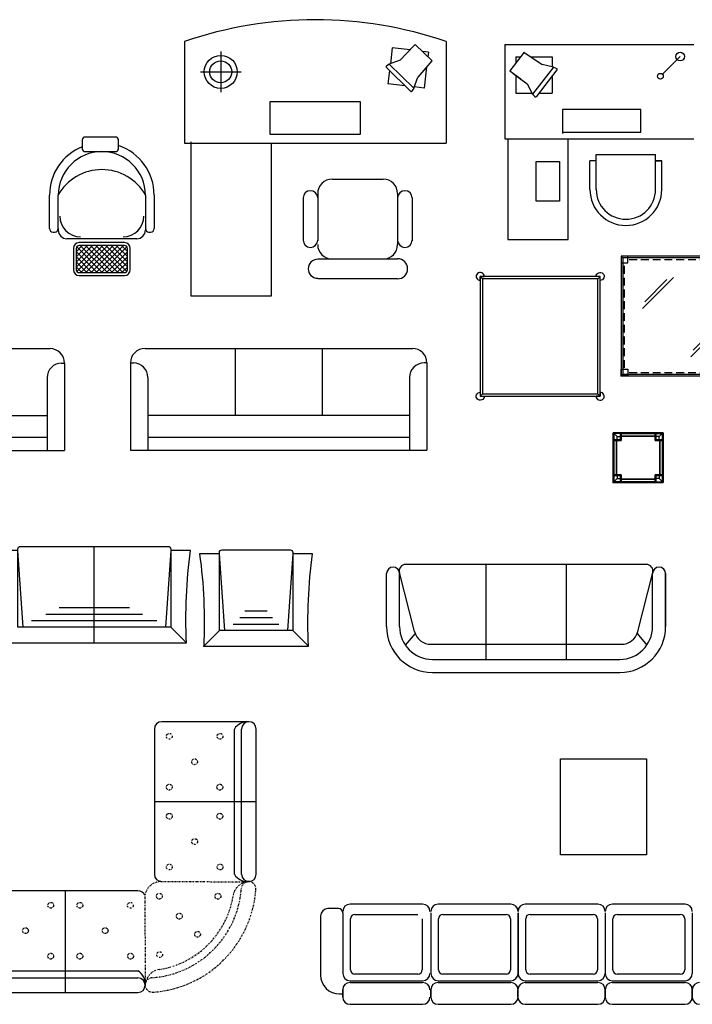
# Model space of a CAD drawing. Header units: inches. Extents: x 100794 to 106273, y 288 to 2276.
# Tile 147 of 149: x 105562 to 105771, y 1735 to 2042. Entities that reach past the tile are written whole.
import ezdxf

# ---------------------------------------------------------------- set-up
doc = ezdxf.new("R2010")
doc.units = ezdxf.units.IN
doc.header["$MEASUREMENT"] = 0
doc.linetypes.add('DASHDOT', pattern=[1, 0.5, -0.25, 0, -0.25])
doc.linetypes.add('HIDDEN', pattern=[7.5, 5, -2.5])
doc.layers.get('0').update_dxf_attribs({"linetype": 'CONTINUOUS'})
for name, color, linetype in [('2', 3, 'CONTINUOUS'), ('7', 7, 'CONTINUOUS'), ('F', 5, 'CONTINUOUS'), ('JZ', 2, 'CONTINUOUS')]:
    doc.layers.add(name, color=color, linetype=linetype)

# ---------------------------------------------------------------- blocks, each defined once
blk = doc.blocks.new('*X4')
at = {"color": 0}
for p, q in [((-321.2, -462.6), (-178.1, -319.6)), ((-321.2, -427.3), (-213.5, -319.6)), ((-321.2, -391.9), (-248.9, -319.6)), ((-321.2, -356.6), (-284.2, -319.6)), ((-321.2, -498), (-145.1, -321.9)), ((-134.5, -501.8), (-313, -323.4)), ((-134.5, -466.5), (-281.5, -319.6)), ((-134.5, -431.1), (-246.1, -319.6)), ((-134.5, -395.8), (-210.8, -319.6)), ((-134.5, -360.4), (-175.4, -319.6)), ((-321.2, -533.3), (-134.5, -346.7)), ((-134.5, -537.2), (-321.2, -350.5)), ((-321.2, -568.7), (-134.5, -382)), ((-134.5, -572.6), (-321.2, -385.9)), ((-321.2, -604), (-134.5, -417.4)), ((-134.5, -607.9), (-321.2, -421.3)), ((-321.2, -639.4), (-134.5, -452.7)), ((-134.5, -643.3), (-321.2, -456.6)), ((-145, -668.2), (-321.2, -492)), ((-178, -670.6), (-321.2, -527.3)), ((-313.1, -666.7), (-134.5, -488.1)), ((-281.7, -670.6), (-134.5, -523.5)), ((-213.3, -670.6), (-321.2, -562.7)), ((-248.7, -670.6), (-321.2, -598)), ((-246.3, -670.6), (-134.5, -558.8)), ((-211, -670.6), (-134.5, -594.2)), ((-284, -670.6), (-321.2, -633.4)), ((-175.6, -670.6), (-134.5, -629.5))]:
    blk.add_line(p, q, dxfattribs=at)
blk = doc.blocks.new('DN')
at = {"layer": '2'}
for p, q in [((56.8, 32.8), (-41.7, -95.8)), ((0, 0), (0, -41.4)), ((0, 0), (31.7, 0)), ((55.7, 31.3), (180.6, -52.2)), ((102.5, 0), (250, 0)), ((250, 0), (250, -68.4)), ((259.1, -70.5), (180.6, -52.2)), ((-41.7, -95.8), (33.1, -151.6)), ((-17.9, -114.1), (78.7, -185.3)), ((0, -126.9), (0, -250)), ((259.1, -70.5), (114.5, -257.4)), ((281.6, -90.5), (139.2, -274.5)), ((250, -131.3), (250, -250)), ((259.1, -70.5), (280.7, -81.2)), ((78.7, -185.3), (114.5, -257.4)), ((0, -250), (110.8, -250)), ((114.5, -257.4), (129.9, -273.8)), ((158.1, -250), (250, -250))]:
    blk.add_line(p, q, dxfattribs=at)
for centre, radius, start, end in [((277.4, -86.2), 5.98, 314.7879, 69.60947), ((134.9, -268.3), 7.49, 211.33027, 304.8431)]:
    blk.add_arc(centre, radius, start, end, dxfattribs=at)
blk = doc.blocks.new('BB1515T')
mesh = blk.add_polymesh((6, 3))
for k, corner in enumerate([(38.1, 0, 63.5), (38.1, 0, 63), (38.1, 0, 63), (0, 0, 63.5), (0, 0, 63), (0, 0, 63), (0, 38.1, 63.5), (0, 38.1, 63), (0, 0, 63), (38.1, 38.1, 63.5), (38.1, 38.1, 63), (38.1, 0, 63), (38.1, 38.1, 63.5), (38.1, 38.1, 63.5), (38.1, 0, 63.5), (0, 38.1, 63.5), (0, 38.1, 63.5), (0, 0, 63.5)]):
    mesh.set_mesh_vertex(divmod(k, 3), corner)
blk = doc.blocks.new('BBTML')
at = {"elevation": 56.5}
for points in [[(0.5, 6), (0.5, 0.5)], [(6, 0.5), (0.5, 0.5)]]:
    blk.add_lwpolyline(points, dxfattribs=at)
blk.add_lwpolyline([(3, 6), (6, 6), (6, 3)])
for points in [[(3, 6), (3, 5.5), (0, 5.5, 56.5), (0, 6, 56.5)], [(3, 6), (6, 6), (6, 6, 56.5), (0, 6, 56.5)], [(0, 6, 63), (0.5, 6, 63), (0.5, 6, 56.5), (0, 6, 56.5)], [(0.5, 6, 56.5), (0, 6, 56.5), (0, 0, 56.5), (0.5, 0.5, 56.5)], [(0.5, 6, 63), (0, 6, 63), (0, 0, 63), (0.5, 0.5, 63)], [(0, 6, 63), (0, 6, 56.5), (0, 0, 56.5), (0, 0, 63)], [(0, 5.5, 56.5), (5.5, 5.5, 56.5), (5.5, 5.5), (3, 5.5)], [(3, 5.5), (3, 3), (0, 0, 56.5), (0, 5.5, 56.5)], [(3, 3), (5.5, 3), (5.5, 0, 56.5), (0, 0, 56.5)], [(0.5, 0.5, 56.5), (0, 0, 56.5), (6, 0, 56.5), (6, 0.5, 56.5)], [(0.5, 0.5, 63), (0, 0, 63), (6, 0, 63), (6, 0.5, 63)], [(6, 0, 56.5), (6, 0, 63), (0, 0, 63), (0, 0, 56.5)], [(3, 5.5), (3, 3), (5.5, 3), (5.5, 5.5)], [(5.5, 5.5, 56.5), (5.5, 0, 56.5), (5.5, 3), (5.5, 5.5)], [(5.5, 0, 56.5), (6, 0, 56.5), (6, 3), (5.5, 3)], [(6, 6, 56.5), (6, 0, 56.5), (6, 3), (6, 6)], [(6, 0.5, 63), (6, 0.5, 56.5), (6, 0, 56.5), (6, 0, 63)]]:
    blk.add_3dface(points)
blk = doc.blocks.new('BWRSLEG')
blk.add_lwpolyline([(0, 3.075), (0, 0), (3.075, 0, -2.4142136)], format="xyb", close=True)
blk = doc.blocks.new('BSWCTATO')
for points in [[(0, 0), (76.2, 0), (76.2, 76.2), (0, 76.2)], [(1, 1), (75.2, 1), (75.2, 75.2), (1, 75.2)]]:
    blk.add_lwpolyline(points, close=True)
for points in [[(1, 75.2), (0, 76.2)], [(75.2, 75.2), (76.2, 76.2)], [(1, 1), (0, 0)], [(75.2, 1), (76.2, 0)]]:
    blk.add_lwpolyline(points)
at = {"linetype": 'HIDDEN'}
for points in [[(2, 5), (2, 71.2)], [(5, 74.2), (71.2, 74.2)], [(74.2, 5), (74.2, 71.2)], [(5, 2), (71.2, 2)]]:
    blk.add_lwpolyline(points, dxfattribs=at)
blk = doc.blocks.new('BSWCTGTO')
for points in [[(13.49, 42.92), (33.28, 62.71)], [(14.9, 47.16), (29.04, 61.3)], [(44.33, 12.07), (64.13, 31.87)], [(45.74, 16.31), (59.89, 30.46)]]:
    blk.add_lwpolyline(points)
blk.add_blockref('BSWCTATO', (0, 0))
blk = doc.blocks.new('BSWCTLEG')
at = {"linetype": 'HIDDEN'}
blk.add_lwpolyline([(0, 0), (0, 5), (5, 5), (5, 0)], close=True, dxfattribs=at)

msp = doc.modelspace()

# ---------------------------------------------------------------- linework, layer by layer
for p, q in [((105675.85825, 1852.85934, 17.43981), (105675.85825, 1869.36036, 17.43981)), ((105684.54525, 1851.34006, 17.43981), (105679.84842, 1869.66916, 17.43981)), ((105679.92755, 1852.85934, 17.43981), (105679.92755, 1869.36036, 17.43981)), ((105756.71972, 1872.20887, 17.43981), (105681.81939, 1872.20887, 17.43981)), ((105706.78617, 1872.20887, 17.43981), (105706.78617, 1842.68609, 17.43981)), ((105731.75294, 1872.20887, 17.43981), (105731.75294, 1842.68609, 17.43981)), ((105753.99386, 1851.34006, 17.43981), (105758.69069, 1869.66916, 17.43981)), ((105758.61156, 1852.85934, 17.43981), (105758.61156, 1869.36036, 17.43981)), ((105762.68086, 1852.85934, 17.43981), (105762.68086, 1869.36036, 17.43981)), ((105762.68086, 1869.36036, 17.43981), (105762.68086, 1852.85934, 17.43981)), ((105684.73722, 1850.74141, 17.43981), (105681.69524, 1847.12858, 17.43981)), ((105753.80189, 1850.74141, 17.43981), (105756.84386, 1847.12858, 17.43981)), ((105689.66977, 1847.36312, 17.43981), (105748.86934, 1847.36312, 17.43981)), ((105690.1008, 1842.68609, 17.43981), (105748.4383, 1842.68609, 17.43981)), ((105690.1008, 1838.61679, 17.43981), (105748.4383, 1838.61679, 17.43981))]:
    msp.add_line(p, q)
at = {"elevation": 17.43981}
for points in [[(105705.00676, 1924.55574), (105742.3019, 1924.55574), (105742.3019, 1961.85088), (105705.00676, 1961.85088)], [(105705.73923, 1925.28821), (105741.56943, 1925.28821), (105741.56943, 1961.11841), (105705.73923, 1961.11841)]]:
    msp.add_lwpolyline(points, close=True, dxfattribs=at)
for points in [[(105705.73923, 1961.11841), (105705.00676, 1961.85088)], [(105741.56943, 1961.11841), (105742.3019, 1961.85088)], [(105705.73923, 1925.28821), (105705.00676, 1924.55574)], [(105741.56943, 1925.28821), (105742.3019, 1924.55574)], [(105584.91798, 1847.83099), (105584.91798, 1877.82174)], [(105573.95121, 1858.8181), (105595.88475, 1858.8181)], [(105631.80318, 1857.74546), (105638.72099, 1857.74546)], [(105565.40568, 1854.7488), (105604.43028, 1854.7488)], [(105569.88191, 1856.78345), (105599.95405, 1856.78345)], [(105630.17546, 1855.71081), (105640.34871, 1855.71081)], [(105608.70305, 1852.71415), (105613.58621, 1847.83099)], [(105623.86804, 1851.64151), (105618.98488, 1846.75835)], [(105628.14081, 1853.67616), (105642.38336, 1853.67616)], [(105646.65613, 1851.64151), (105651.53929, 1846.75835)]]:
    msp.add_lwpolyline(points, dxfattribs=at)
for points in [[(105561.13292, 1876.60095), (105554.94758, 1876.60095, -0.045169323), (105556.24975, 1847.83099), (105613.58621, 1847.83099, -0.045169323), (105614.88838, 1876.60095), (105608.70305, 1876.60095), (105608.70305, 1852.71415), (105561.13292, 1852.71415)], [(105623.86804, 1875.52831), (105617.68271, 1875.52831, -0.045169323), (105618.98488, 1846.75835), (105651.53929, 1846.75835, -0.045169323), (105652.84147, 1875.52831), (105646.65613, 1875.52831), (105646.65613, 1851.64151), (105623.86804, 1851.64151)]]:
    msp.add_lwpolyline(points, format="xyb", close=True, dxfattribs=at)
for points in [[(105562.76064, 1852.71415), (105561.13292, 1876.60095), (105561.13292, 1877.00788, -0.414213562), (105561.94678, 1877.82174), (105607.88919, 1877.82174, -0.414213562), (105608.70305, 1877.00788), (105608.70305, 1876.60095), (105607.07533, 1852.71415)], [(105625.49576, 1851.64151), (105623.86804, 1875.52831), (105623.86804, 1875.93524, -0.414213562), (105624.6819, 1876.7491), (105645.84227, 1876.7491, -0.414213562), (105646.65613, 1875.93524), (105646.65613, 1875.52831), (105645.02841, 1851.64151)]]:
    msp.add_lwpolyline(points, format="xyb", dxfattribs=at)
msp.add_lwpolyline([(105729.92451, 1781.87059), (105729.92451, 1811.69191), (105756.77742, 1811.69191), (105756.77742, 1781.87059)], close=True)
for centre, radius, start, end in [((105677.8929, 1869.36036, 17.43981), 2.03465, 0, 180), ((105681.81939, 1870.17422, 17.43981), 2.03465, 90, 194.3727787), ((105756.71972, 1870.17422, 17.43981), 2.03465, 345.6272213, 90), ((105760.64621, 1869.36036, 17.43981), 2.03465, 0, 180), ((105690.1008, 1852.85934, 17.43981), 14.24255, 180, 270), ((105690.1008, 1852.85934, 17.43981), 10.17325, 180, 270), ((105689.66977, 1852.65322, 17.43981), 5.29009, 194.3727787, 270), ((105748.4383, 1852.85934, 17.43981), 10.17325, 270, 0), ((105748.4383, 1852.85934, 17.43981), 14.24255, 270, 0), ((105748.86934, 1852.65322, 17.43981), 5.29009, 270, 345.6272213)]:
    msp.add_arc(centre, radius, start, end)
for p in [(105748.90098, 1930.93954, 17.43981), (105746.40568, 1897.70363, 17.43981), (105618.98488, 1846.75835, 17.43981)]:
    msp.add_point(p)
at = {"layer": '2'}
for p, q in [((105612.98722, 2034.94353), (105612.98722, 2003.29341)), ((105694.37324, 2034.94353), (105694.37324, 2003.29341)), ((105624.26707, 2031.84698), (105624.26707, 2019.18693)), ((105712.68127, 2034.02318), (105771.46006, 2034.02318)), ((105712.68127, 2034.02318), (105712.68127, 2004.63378)), ((105718.66786, 2031.67243), (105714.21057, 2025.85466)), ((105718.61457, 2031.60287), (105724.26472, 2027.8259)), ((105716.09799, 2030.18792), (105717.5305, 2030.18792)), ((105716.09799, 2030.18792), (105716.09799, 2028.31817)), ((105720.73127, 2030.18792), (105727.4016, 2030.18792)), ((105727.4016, 2030.18792), (105727.4016, 2027.09625)), ((105767.18206, 2030.26851), (105761.6894, 2024.78256)), ((105617.93705, 2025.51696), (105630.59709, 2025.51696)), ((105714.21057, 2025.85466), (105717.59237, 2023.33529)), ((105727.81477, 2027.00015), (105721.27418, 2018.55123)), ((105728.83173, 2026.09795), (105722.39036, 2017.77719)), ((105727.81477, 2027.00015), (105724.26472, 2027.8259)), ((105727.81477, 2027.00015), (105728.79113, 2026.51594)), ((105715.28731, 2025.02972), (105719.65535, 2021.80964)), ((105716.09799, 2024.44857), (105716.09799, 2018.8843)), ((105727.4016, 2024.25056), (105727.4016, 2018.8843)), ((105719.65535, 2021.80964), (105721.27418, 2018.55123)), ((105639.64871, 2016.2988), (105667.67744, 2016.2988)), ((105639.64871, 2006.05639), (105639.64871, 2016.2988)), ((105667.67744, 2016.2988), (105667.67744, 2006.05639)), ((105716.09799, 2018.8843), (105721.1087, 2018.8843)), ((105721.27418, 2018.55123), (105721.97247, 2017.81041)), ((105723.24741, 2018.8843), (105727.4016, 2018.8843)), ((105754.93883, 2013.80852), (105730.56259, 2013.80852)), ((105730.56259, 2013.80852), (105730.56259, 2006.35824)), ((105754.93883, 2006.75736), (105754.93883, 2013.80852)), ((105667.67744, 2006.05639), (105639.64871, 2006.05639)), ((105712.68127, 2004.63378), (105771.46006, 2004.63378)), ((105713.63074, 2004.63378), (105713.63074, 1973.34005)), ((105730.69579, 2006.75736), (105754.93883, 2006.75736)), ((105732.33774, 1973.34005), (105732.33774, 2004.63378)), ((105612.98722, 2003.29341), (105694.37324, 2003.29341)), ((105614.95948, 2003.76712), (105614.95948, 1955.8415)), ((105640.04089, 1955.8415), (105640.04089, 2003.40404)), ((105741.09511, 1999.7893), (105759.53679, 1999.7893)), ((105741.09511, 1988.8699), (105741.09511, 1999.7893)), ((105759.53679, 1988.8699), (105759.53679, 1999.7893)), ((105722.37687, 1985.23008), (105722.37687, 1997.60544)), ((105722.37687, 1997.60544), (105729.66533, 1997.60544)), ((105729.66533, 1997.60544), (105729.66533, 1985.23008)), ((105739.15388, 1988.8699), (105739.15388, 1997.84808)), ((105741.09511, 1997.84808), (105739.15388, 1997.84808)), ((105761.47802, 1997.84808), (105759.53679, 1997.84808)), ((105759.53679, 1997.84808), (105761.47802, 1997.84808)), ((105761.47802, 1988.8699), (105761.47802, 1997.84808)), ((105658.95228, 1992.14879), (105674.77734, 1992.14879)), ((105570.99468, 1976.72833), (105570.99468, 1987.13842)), ((105573.70755, 1976.72833), (105573.70755, 1987.13842)), ((105600.83622, 1987.13842), (105600.83622, 1976.72833)), ((105603.54909, 1987.13842), (105603.54909, 1976.72833)), ((105649.90939, 1986.46361), (105649.90939, 1972.93246)), ((105654.43083, 1987.62734), (105654.43083, 1972.93246)), ((105679.29878, 1987.62734), (105679.29878, 1971.80228)), ((105683.82023, 1986.46361), (105683.82023, 1972.93246)), ((105729.66533, 1985.23008), (105722.37687, 1985.23008)), ((105573.70755, 1976.72833), (105573.70755, 1976.28695)), ((105600.83622, 1976.72833), (105600.83622, 1976.28695)), ((105572.07983, 1975.64319), (105572.6224, 1975.64319)), ((105598.12336, 1973.57408), (105576.42042, 1973.57408)), ((105601.92137, 1975.64319), (105602.46394, 1975.64319)), ((105713.63074, 1973.34005), (105732.33774, 1973.34005)), ((105654.43083, 1967.28084), (105679.29878, 1967.28084)), ((105654.43083, 1961.17688), (105679.29878, 1961.17688)), ((105614.95948, 1955.8415), (105640.04089, 1955.8415)), ((105515.07896, 1939.38074), (105571.14489, 1939.38074)), ((105600.70208, 1939.43908), (105683.89668, 1939.43908)), ((105628.73505, 1939.43908), (105628.73505, 1918.64043)), ((105655.86372, 1939.43908), (105655.86372, 1918.64043)), ((105574.76365, 1934.85897), (105575.66633, 1934.85865)), ((105575.66633, 1934.8593), (105575.66633, 1907.73062)), ((105596.18064, 1934.91763), (105596.18064, 1907.78896)), ((105596.18064, 1934.91763), (105597.08493, 1934.91763)), ((105688.41813, 1934.91763), (105687.51384, 1934.91763)), ((105688.41813, 1934.91763), (105688.41813, 1907.78896)), ((105570.2406, 1930.33753), (105570.2406, 1907.73062)), ((105601.60637, 1930.39619), (105601.60637, 1907.78896)), ((105682.99239, 1930.39619), (105682.99239, 1907.78896)), ((105515.98325, 1918.58209), (105570.2406, 1918.58209)), ((105601.60637, 1918.64043), (105682.99239, 1918.64043)), ((105515.98325, 1911.79992), (105570.2406, 1911.79992)), ((105601.60637, 1911.85826), (105682.99239, 1911.85826)), ((105510.55752, 1907.73062), (105575.66633, 1907.73062)), ((105596.18064, 1907.78896), (105688.41813, 1907.78896))]:
    msp.add_line(p, q, dxfattribs=at)
for points in [[(105582.05558, 2000.69991), (105591.55061, 2000.69991, 0.414213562), (105592.4549, 2001.6042), (105592.4549, 2004.31707, 0.414213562), (105591.55061, 2005.22136), (105582.05558, 2005.22136, 0.414213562), (105581.15129, 2004.31707), (105581.15129, 2001.6042, 0.414213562)], [(105580.24071, 1962.14623), (105594.30307, 1962.14623, 0.414213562), (105596.11164, 1963.95481), (105596.11164, 1970.58566, 0.414213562), (105594.30307, 1972.39424), (105580.24071, 1972.39424, 0.414213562), (105578.43213, 1970.58566), (105578.43213, 1963.95481, 0.414213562)], [(105580.24071, 1963.05052), (105594.30307, 1963.05052, 0.414213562), (105595.20735, 1963.95481), (105595.20735, 1970.58566, 0.414213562), (105594.30307, 1971.48995), (105580.24071, 1971.48995, 0.414213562), (105579.33642, 1970.58566), (105579.33642, 1963.95481, 0.414213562)]]:
    msp.add_lwpolyline(points, format="xyb", close=True, dxfattribs=at)
for centre, radius in [((105767.18206, 2030.26851), 1.35643), ((105624.26707, 2025.51696), 5.12722), ((105624.26707, 2025.51696), 3.41413), ((105761.04959, 2024.14351), 0.90429)]:
    msp.add_circle(centre, radius, dxfattribs=at)
for centre, radius, start, end in [((105653.68023, 1916.74621), 125.00611, 71.0024221, 108.9975779), ((105728.64112, 2026.28997), 0.27056, 314.787897, 69.6094746), ((105722.19696, 2018.05501), 0.3385, 211.3302683, 304.8431036), ((105587.27189, 1987.13842), 16.2772, 112.0875349, 180), ((105587.27189, 1987.13842), 16.2772, 0, 71.4324933), ((105587.27189, 1987.13842), 13.56434, 0, 180), ((105658.95228, 1987.62734), 4.52145, 90, 180), ((105674.77734, 1987.62734), 4.52145, 0, 90), ((105750.31595, 1988.8699), 11.16207, 180, 0), ((105750.31595, 1988.8699), 9.22084, 180, 0), ((105652.17011, 1986.27091), 2.26892, 0, 180), ((105681.55951, 1986.27091), 2.26892, 0, 180), ((105572.07983, 1976.72833), 1.08515, 180, 270), ((105572.6224, 1976.72833), 1.08515, 270, 0), ((105601.92137, 1976.72833), 1.08515, 180, 270), ((105602.46394, 1976.72833), 1.08515, 270, 0), ((105576.42042, 1976.28695), 2.71287, 180, 270), ((105598.12336, 1976.28695), 2.71287, 270, 0), ((105652.17011, 1973.15871), 2.27202, 180, 0), ((105658.95228, 1971.80228), 4.52145, 180, 270), ((105674.77734, 1971.80228), 4.52145, 270, 0), ((105681.55951, 1973.15871), 2.27202, 180, 0), ((105679.29878, 1964.22886), 3.12351, 270, 90), ((105654.43083, 1964.22886), 2.95138, 90, 270), ((105571.14489, 1934.8593), 4.52145, 0, 90), ((105600.70208, 1934.91763), 4.52145, 90, 180), ((105683.89668, 1934.91763), 4.52145, 0, 90), ((105574.76204, 1930.33753), 4.52145, 89.9796657, 180), ((105597.08493, 1930.39619), 4.52145, 0, 90), ((105687.51384, 1930.39619), 4.52145, 90, 180)]:
    msp.add_arc(centre, radius, start, end, dxfattribs=at)
at = {"layer": '7'}
for centre, radius, start, end in [((105587.27189, 1979.58813), 15.52411, 29.1015399, 150.8984601), ((105580.66284, 1980.63083), 6.45477, 180, 270), ((105593.88093, 1980.63083), 6.45477, 270, 0)]:
    msp.add_arc(centre, radius, start, end, dxfattribs=at)
at = {"layer": 'F'}
for p, q in [((105660.87058, 1765.11715), (105657.59925, 1765.11715)), ((105687.09104, 1766.50818), (105664.49602, 1766.50818)), ((105714.50212, 1766.50818), (105691.9071, 1766.50818)), ((105741.61256, 1766.50818), (105719.01755, 1766.50818)), ((105768.72301, 1766.50818), (105746.12799, 1766.50818)), ((105655.33853, 1762.85642), (105655.33853, 1744.44467)), ((105662.22701, 1763.76071), (105662.22701, 1744.91556)), ((105662.2353, 1763.76071), (105662.2353, 1744.91556)), ((105664.63181, 1746.09207), (105664.63181, 1761.96587)), ((105665.98824, 1763.3223), (105685.62515, 1763.3223)), ((105686.98158, 1761.96587), (105686.98158, 1746.09207)), ((105689.63416, 1763.76071), (105689.63416, 1744.91556)), ((105689.63416, 1763.76071), (105689.63416, 1744.91556)), ((105692.04288, 1746.09207), (105692.04288, 1761.96587)), ((105693.39932, 1763.3223), (105713.03622, 1763.3223)), ((105714.39266, 1761.96587), (105714.39266, 1746.09207)), ((105716.74461, 1763.76071), (105716.74461, 1744.91556)), ((105716.74461, 1763.76071), (105716.74461, 1744.91556)), ((105716.76284, 1763.76071), (105716.76284, 1744.91556)), ((105719.15333, 1746.09207), (105719.15333, 1761.96587)), ((105720.50976, 1763.3223), (105740.14667, 1763.3223)), ((105741.50311, 1761.96587), (105741.50311, 1746.09207)), ((105743.85506, 1763.76071), (105743.85506, 1744.91556)), ((105743.85506, 1763.76071), (105743.85506, 1744.91556)), ((105743.87329, 1763.76071), (105743.87329, 1744.91556)), ((105746.26377, 1746.09207), (105746.26377, 1761.96587)), ((105747.62021, 1763.3223), (105767.25711, 1763.3223)), ((105768.61355, 1761.96587), (105768.61355, 1746.09207)), ((105770.98373, 1763.76071), (105770.98373, 1744.91556)), ((105770.98373, 1763.76071), (105770.98373, 1744.91556)), ((105685.62515, 1744.73564), (105665.98824, 1744.73564)), ((105713.03622, 1744.73564), (105693.39932, 1744.73564)), ((105740.14667, 1744.73564), (105720.50976, 1744.73564)), ((105767.25711, 1744.73564), (105747.62021, 1744.73564)), ((105664.48381, 1742.10873), (105687.09104, 1742.10873)), ((105664.49602, 1742.65483), (105687.09104, 1742.65483)), ((105691.89489, 1742.10873), (105714.50212, 1742.10873)), ((105691.9071, 1742.65483), (105714.50212, 1742.65483)), ((105719.00534, 1742.10873), (105741.61256, 1742.10873)), ((105719.01755, 1742.65483), (105741.61256, 1742.65483)), ((105746.11578, 1742.10873), (105768.72301, 1742.10873)), ((105746.12799, 1742.65483), (105768.72301, 1742.65483)), ((105661.21641, 1738.56679), (105662.1207, 1738.56679)), ((105662.22309, 1739.84801), (105662.22309, 1737.58729)), ((105662.22701, 1737.58729), (105662.22701, 1739.84801)), ((105689.62195, 1739.84801), (105689.62195, 1737.58729)), ((105689.63416, 1737.58729), (105689.63416, 1739.84801)), ((105716.7324, 1739.84801), (105716.7324, 1737.58729)), ((105716.74461, 1737.58729), (105716.74461, 1739.84801)), ((105743.84284, 1739.84801), (105743.84284, 1737.58729)), ((105743.85506, 1737.58729), (105743.85506, 1739.84801)), ((105770.97152, 1739.84801), (105770.97152, 1737.58729)), ((105770.98373, 1737.58729), (105770.98373, 1739.84801)), ((105664.48381, 1735.32656), (105687.09104, 1735.32656)), ((105691.89489, 1735.32656), (105714.50212, 1735.32656)), ((105719.00534, 1735.32656), (105741.61256, 1735.32656)), ((105746.11578, 1735.32656), (105768.72301, 1735.32656))]:
    msp.add_line(p, q, dxfattribs=at)
for centre, radius, start, end in [((105657.59925, 1762.85642), 2.26072, 90, 180), ((105660.87058, 1763.76071), 1.35643, 0, 90), ((105664.49602, 1764.24746), 2.26072, 90, 180), ((105687.09104, 1764.24746), 2.26072, 0, 90), ((105691.9071, 1764.24746), 2.26072, 90, 180), ((105714.50212, 1764.24746), 2.26072, 0, 90), ((105719.01755, 1764.24746), 2.26072, 90, 180), ((105741.61256, 1764.24746), 2.26072, 0, 90), ((105746.12799, 1764.24746), 2.26072, 90, 180), ((105768.72301, 1764.24746), 2.26072, 0, 90), ((105665.98824, 1761.96587), 1.35643, 90, 180), ((105693.39932, 1761.96587), 1.35643, 90, 180), ((105713.03622, 1761.96587), 1.35643, 0, 90), ((105720.50976, 1761.96587), 1.35643, 90, 180), ((105740.14667, 1761.96587), 1.35643, 0, 90), ((105747.62021, 1761.96587), 1.35643, 90, 180), ((105767.25711, 1761.96587), 1.35643, 0, 90), ((105661.21641, 1744.44467), 5.87788, 180, 270), ((105664.49602, 1744.91556), 2.26072, 180, 270), ((105665.98824, 1746.09207), 1.35643, 180, 270), ((105685.62515, 1746.09207), 1.35643, 270, 0), ((105687.09104, 1744.91556), 2.26072, 270, 0), ((105691.9071, 1744.91556), 2.26072, 180, 270), ((105693.39932, 1746.09207), 1.35643, 180, 270), ((105713.03622, 1746.09207), 1.35643, 270, 0), ((105714.50212, 1744.91556), 2.26072, 270, 0), ((105719.01755, 1744.91556), 2.26072, 180, 270), ((105720.50976, 1746.09207), 1.35643, 180, 270), ((105740.14667, 1746.09207), 1.35643, 270, 0), ((105741.61256, 1744.91556), 2.26072, 270, 0), ((105746.12799, 1744.91556), 2.26072, 180, 270), ((105747.62021, 1746.09207), 1.35643, 180, 270), ((105767.25711, 1746.09207), 1.35643, 270, 0), ((105768.72301, 1744.91556), 2.26072, 270, 0), ((105664.48381, 1739.84801), 2.26072, 90, 180), ((105687.09104, 1739.84801), 2.26072, 0, 90), ((105691.89489, 1739.84801), 2.26072, 90, 180), ((105714.50212, 1739.84801), 2.26072, 0, 90), ((105719.00534, 1739.84801), 2.26072, 90, 180), ((105741.61256, 1739.84801), 2.26072, 0, 90), ((105746.11578, 1739.84801), 2.26072, 90, 180), ((105768.72301, 1739.84801), 2.26072, 0, 90), ((105773.23224, 1739.84801), 2.26072, 90, 180), ((105664.48381, 1737.58729), 2.26072, 180, 270), ((105687.09104, 1737.58729), 2.26072, 270, 0), ((105691.89489, 1737.58729), 2.26072, 180, 270), ((105714.50212, 1737.58729), 2.26072, 270, 0), ((105719.00534, 1737.58729), 2.26072, 180, 270), ((105741.61256, 1737.58729), 2.26072, 270, 0), ((105746.11578, 1737.58729), 2.26072, 180, 270), ((105768.72301, 1737.58729), 2.26072, 270, 0), ((105773.23224, 1737.58729), 2.26072, 180, 270)]:
    msp.add_arc(centre, radius, start, end, dxfattribs=at)
at = {"layer": 'JZ'}
for p, q in [((105633.02249, 1823.26185), (105605.89382, 1823.26185)), ((105603.6331, 1821.00113), (105603.6331, 1798.3939)), ((105628.50105, 1798.3939), (105628.50105, 1821.00113)), ((105630.76177, 1798.3939), (105630.76177, 1821.00113)), ((105635.28322, 1798.3939), (105635.28322, 1821.00113)), ((105603.6331, 1798.3939), (105603.6331, 1775.78667)), ((105603.6331, 1798.3939), (105635.28322, 1798.3939)), ((105628.50105, 1775.78667), (105628.50105, 1798.3939)), ((105630.76177, 1775.78667), (105630.76177, 1798.3939)), ((105635.28322, 1775.78667), (105635.28322, 1798.3939)), ((105633.18045, 1773.52595), (105632.94317, 1773.52595)), ((105575.90075, 1770.66155), (105553.29352, 1770.66155)), ((105575.90075, 1770.66155), (105575.90075, 1739.01143)), ((105598.50798, 1770.66155), (105575.90075, 1770.66155)), ((105553.29352, 1745.7936), (105575.90075, 1745.7936)), ((105575.90075, 1745.7936), (105598.50798, 1745.7936)), ((105553.29352, 1743.53288), (105575.90075, 1743.53288)), ((105575.90075, 1743.53288), (105598.50798, 1743.53288)), ((105600.7687, 1741.35148), (105600.7687, 1741.35148)), ((105553.29352, 1739.01143), (105575.90075, 1739.01143)), ((105575.90075, 1739.01143), (105598.50798, 1739.01143))]:
    msp.add_line(p, q, dxfattribs=at)
at = {"layer": 'JZ', "linetype": 'DASHDOT'}
for p, q in [((105605.62855, 1773.51813), (105632.47123, 1773.47614)), ((105632.94317, 1773.52595), (105633.18045, 1773.52595)), ((105600.64723, 1768.52237), (105600.7695, 1741.0917)), ((105600.7695, 1741.0917), (105600.7687, 1741.27215))]:
    msp.add_line(p, q, dxfattribs=at)
for centre in [(105608.26539, 1818.74041), (105624.05014, 1818.74041), (105616.14009, 1810.81016), (105608.26539, 1802.91535), (105623.9796, 1802.91535), (105608.26539, 1793.87246), (105623.9796, 1793.87246), (105616.14009, 1785.97765), (105608.26539, 1778.0474), (105624.05014, 1778.0474), (105605.16656, 1768.9974), (105623.38432, 1768.96891), (105571.3793, 1766.14011), (105580.42219, 1766.14011), (105596.1364, 1766.14011), (105611.39755, 1762.7664), (105563.5046, 1758.2453), (105588.29689, 1758.2453), (105617.04422, 1757.11974), (105571.3793, 1750.31505), (105580.42219, 1750.31505), (105596.20694, 1750.31505), (105605.24776, 1750.77983)]:
    msp.add_circle(centre, 0.90429, dxfattribs=at)
at = {"layer": 'JZ'}
for centre, radius, start, end in [((105605.89382, 1821.00113), 2.26072, 90, 180), ((105632.72946, 1818.19612), 5.0742, 86.6892937, 146.4408087), ((105633.02249, 1821.00113), 2.26072, 90, 180), ((105633.02249, 1821.00113), 2.26072, 0, 90), ((105605.89382, 1775.78667), 2.26072, 180, 270), ((105632.72946, 1778.59168), 5.0742, 213.5591913, 273.3107063), ((105633.02249, 1775.78667), 2.26072, 180, 270), ((105633.02249, 1775.78667), 2.26072, 270, 0), ((105598.50798, 1768.40083), 2.26072, 19.082025, 90), ((105595.70297, 1741.56519), 5.0742, 356.6892937, 56.4408087), ((105598.50798, 1741.27215), 2.26072, 0, 90), ((105598.50798, 1741.27215), 2.26072, 270, 0)]:
    msp.add_arc(centre, radius, start, end, dxfattribs=at)
at = {"layer": 'JZ', "linetype": 'DASHDOT'}
for centre, radius, start, end in [((105605.62077, 1768.54454), 4.97359, 89.9103868, 180.2553999), ((105600.7687, 1773.52595), 29.99307, 274.0192531, 355.9807469), ((105633.18045, 1768.45176), 5.07419, 90, 171.1023344), ((105632.94317, 1771.26523), 2.26072, 90, 175.9807469), ((105632.94317, 1771.26523), 2.26072, 355.9807469, 90), ((105600.7687, 1773.52595), 34.51452, 274.0192531, 355.9807469), ((105600.7687, 1773.52595), 27.73235, 278.8989985, 351.1023344), ((105603.02942, 1741.35148), 2.26072, 94.0192531, 180), ((105605.84364, 1741.11431), 5.07419, 98.8989985, 180.2553999), ((105603.02942, 1741.35148), 2.26072, 180, 274.0192531)]:
    msp.add_arc(centre, radius, start, end, dxfattribs=at)

# ---------------------------------------------------------------- block references
for name, p, xscale, yscale, zscale in [('BSWCTGTO', (105748.90098, 1930.93954, 17.43981), 0.4881025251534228, 0.4881025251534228, 0.4881025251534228), ('BSWCTLEG', (105748.90098, 1930.93954, 17.43981), 0.4069301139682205, 0.4069301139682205, 0.4069301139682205), ('BWRSLEG', (105705.00676, 1924.55574, 17.43981), 0.4069301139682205, 0.4069301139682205, 0.4069301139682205), ('BWRSLEG', (105742.3019, 1924.55574, 17.43981), -0.4069301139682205, 0.4069301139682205, 0.4069301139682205), ('BB1515T', (105746.40568, 1897.70363, 17.43981), 0.4069301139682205, 0.4069301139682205, 0.4069301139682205), ('BBTML', (105746.40568, 1897.70363, 17.43981), 0.4069301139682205, 0.4069301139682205, 0.4069301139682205), ('BBTML', (105761.90972, 1897.70363, 17.43981), -0.4069301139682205, 0.4069301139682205, 0.4069301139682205)]:
    msp.add_blockref(name, p, dxfattribs=dict(xscale=xscale, yscale=yscale, zscale=zscale))
at = {"yscale": 0.4069301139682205, "zscale": 0.4069301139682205, "rotation": 180}
for name, p, xscale in [('BSWCTLEG', (105748.90098, 1968.13295, 17.43981), -0.4069301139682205), ('BWRSLEG', (105705.00676, 1961.85088, 17.43981), -0.4069301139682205), ('BWRSLEG', (105742.3019, 1961.85088, 17.43981), 0.4069301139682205), ('BBTML', (105746.40568, 1913.20767, 17.43981), -0.4069301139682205), ('BBTML', (105761.90972, 1913.20767, 17.43981), 0.4069301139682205)]:
    msp.add_blockref(name, p, dxfattribs=dict(at, xscale=xscale))
at = {"layer": '2', "xscale": 0.04521445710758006, "yscale": 0.04521445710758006, "zscale": 0.04521445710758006, "rotation": 263.149194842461}
msp.add_blockref('DN', (105688.86992, 2031.6624), dxfattribs=at)
at = {"layer": '7', "xscale": 0.04521445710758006, "yscale": 0.04521445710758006, "zscale": 0.04521445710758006, "rotation": 90}
msp.add_blockref('*X4', (105564.88765, 1977.57353), dxfattribs=at)

# ---------------------------------------------------------------- meshes
mesh = msp.add_polymesh((6, 3))
for k, corner in enumerate([(105759.46814, 1913.0042, 43.07641), (105759.46814, 1913.0042, 40.43136), (105759.46814, 1913.0042, 40.43136), (105748.84726, 1913.0042, 43.07641), (105748.84726, 1913.0042, 40.43136), (105748.84726, 1913.0042, 40.43136), (105748.84726, 1912.19034, 43.07641), (105748.84726, 1912.19034, 40.43136), (105748.84726, 1913.0042, 40.43136), (105759.46814, 1912.19034, 43.07641), (105759.46814, 1912.19034, 40.43136), (105759.46814, 1913.0042, 40.43136), (105759.46814, 1912.19034, 43.07641), (105759.46814, 1912.19034, 43.07641), (105759.46814, 1913.0042, 43.07641), (105748.84726, 1912.19034, 43.07641), (105748.84726, 1912.19034, 43.07641), (105748.84726, 1913.0042, 43.07641)]):
    mesh.set_mesh_vertex(divmod(k, 3), corner)
mesh = msp.add_polymesh((6, 3))
for k, corner in enumerate([(105746.60915, 1900.14521, 43.07641), (105746.60915, 1900.14521, 40.43136), (105746.60915, 1900.14521, 40.43136), (105746.60915, 1910.76609, 43.07641), (105746.60915, 1910.76609, 40.43136), (105746.60915, 1910.76609, 40.43136), (105747.42301, 1910.76609, 43.07641), (105747.42301, 1910.76609, 40.43136), (105746.60915, 1910.76609, 40.43136), (105747.42301, 1900.14521, 43.07641), (105747.42301, 1900.14521, 40.43136), (105746.60915, 1900.14521, 40.43136), (105747.42301, 1900.14521, 43.07641), (105747.42301, 1900.14521, 43.07641), (105746.60915, 1900.14521, 43.07641), (105747.42301, 1910.76609, 43.07641), (105747.42301, 1910.76609, 43.07641), (105746.60915, 1910.76609, 43.07641)]):
    mesh.set_mesh_vertex(divmod(k, 3), corner)
mesh = msp.add_polymesh((6, 3))
for k, corner in enumerate([(105761.70625, 1900.14521, 43.07641), (105761.70625, 1900.14521, 40.43136), (105761.70625, 1900.14521, 40.43136), (105761.70625, 1910.76609, 43.07641), (105761.70625, 1910.76609, 40.43136), (105761.70625, 1910.76609, 40.43136), (105760.89239, 1910.76609, 43.07641), (105760.89239, 1910.76609, 40.43136), (105761.70625, 1910.76609, 40.43136), (105760.89239, 1900.14521, 43.07641), (105760.89239, 1900.14521, 40.43136), (105761.70625, 1900.14521, 40.43136), (105760.89239, 1900.14521, 43.07641), (105760.89239, 1900.14521, 43.07641), (105761.70625, 1900.14521, 43.07641), (105760.89239, 1910.76609, 43.07641), (105760.89239, 1910.76609, 43.07641), (105761.70625, 1910.76609, 43.07641)]):
    mesh.set_mesh_vertex(divmod(k, 3), corner)
mesh = msp.add_polymesh((6, 3))
for k, corner in enumerate([(105759.46814, 1897.9071, 43.07641), (105759.46814, 1897.9071, 40.43136), (105759.46814, 1897.9071, 40.43136), (105748.84726, 1897.9071, 43.07641), (105748.84726, 1897.9071, 40.43136), (105748.84726, 1897.9071, 40.43136), (105748.84726, 1898.72096, 43.07641), (105748.84726, 1898.72096, 40.43136), (105748.84726, 1897.9071, 40.43136), (105759.46814, 1898.72096, 43.07641), (105759.46814, 1898.72096, 40.43136), (105759.46814, 1897.9071, 40.43136), (105759.46814, 1898.72096, 43.07641), (105759.46814, 1898.72096, 43.07641), (105759.46814, 1897.9071, 43.07641), (105748.84726, 1898.72096, 43.07641), (105748.84726, 1898.72096, 43.07641), (105748.84726, 1897.9071, 43.07641)]):
    mesh.set_mesh_vertex(divmod(k, 3), corner)

doc.saveas('drawing.dxf')
